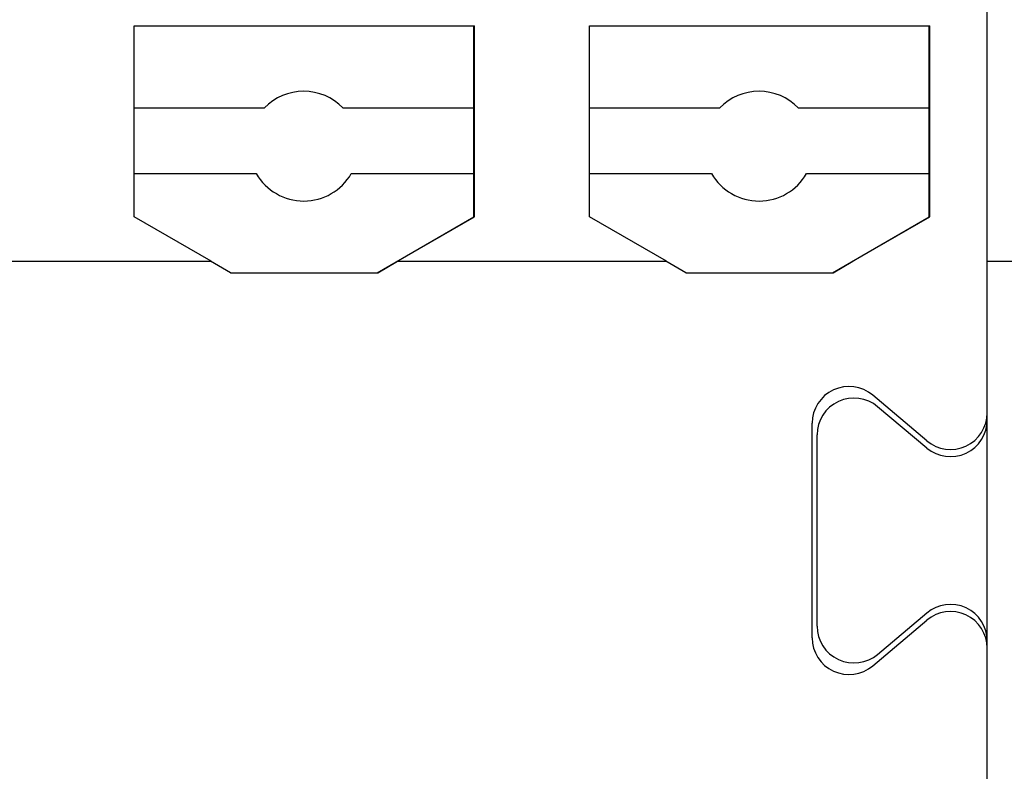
# Model space of a CAD drawing. Header units: millimetres. Extents: x -105 to 192, y -71 to 139.
# Tile 29 of 43: x 28.57 to 37.54, y 49.34 to 56.19. Entities that reach past the tile are written whole.
import ezdxf

# ---------------------------------------------------------------- set-up
doc = ezdxf.new("R2010")
doc.units = ezdxf.units.MM
doc.header["$LTSCALE"] = 1.5
doc.linetypes.add('PHL_THICK', pattern=[0])
doc.layers.get('0').update_dxf_attribs({"linetype": 'CONTINUOUS'})
doc.layers.get('Defpoints').update_dxf_attribs({"linetype": 'CONTINUOUS'})
doc.layers.add('PROJECTION', color=7, linetype='CONTINUOUS')
doc.dimstyles.new('ISO-25', dxfattribs={"dimtxt": 2.5, "dimasz": 2.5, "dimexe": 1.25, "dimexo": 0.625, "dimtad": 1, "dimdsep": 46, "dimtxsty": 'STANDARD', "dimblk": 'OPEN30', "dimcen": 2.5, "dimadec": 0, "dimazin": 0, "dimtfac": 1, "dimtmove": 0, "dimatfit": 3, "dimldrblk": 'OPEN30', "dimfxl": 1, "dimarcsym": 0})

# ---------------------------------------------------------------- blocks, each defined once
blk = doc.blocks.new('_Open30')
at = {"color": 0, "linetype": 'ByBlock', "lineweight": -2}
for p, q in [((-1, 0.2679), (0, 0)), ((0, 0), (-1, -0.2679)), ((0, 0), (-1, 0))]:
    blk.add_line(p, q, dxfattribs=at)
blk = doc.blocks.new('*D14')
at = {"color": 0, "lineweight": -2, "transparency": 16777216}
for p, q in [((-1.5151, 53.034), (-1.5151, 69.2187)), ((64.8356, 62.9617), (64.8356, 69.2187)), ((0.9849, 67.9687), (62.3356, 67.9687))]:
    blk.add_line(p, q, dxfattribs=at)
at = {"layer": 'Defpoints', "color": 0, "transparency": 16777216}
for p in [(64.8356, 67.9687), (64.8356, 62.3367), (-1.5151, 52.409)]:
    blk.add_point(p, dxfattribs=at)
at = {"color": 0, "lineweight": -2, "transparency": 16777216, "xscale": 2.5, "yscale": 2.5, "zscale": 2.5, "rotation": 180}
blk.add_blockref('_Open30', (-1.5151, 67.9687), dxfattribs=at)
at = {"color": 0, "lineweight": -2, "transparency": 16777216, "xscale": 2.5, "yscale": 2.5, "zscale": 2.5}
blk.add_blockref('_Open30', (64.8356, 67.9687), dxfattribs=at)
at = {"color": 0, "transparency": 16777216, "insert": (31.6602, 69.8437), "char_height": 2.5, "attachment_point": 5}
blk.add_mtext('66.35', dxfattribs=at)

msp = doc.modelspace()

# ---------------------------------------------------------------- linework, layer by layer
at = {"layer": 'PROJECTION', "color": 7, "linetype": 'PHL_THICK'}
for p, q in [((37.3856, 40.7367), (37.3856, 62.3367)), ((37.3856, 52.5432), (37.3856, 62.3367)), ((29.6106, 56.1367), (32.7106, 56.1367)), ((29.6106, 54.3954), (29.6106, 56.1367)), ((32.7056, 54.3954), (32.7056, 56.1367)), ((32.7106, 54.3954), (32.7106, 56.1367)), ((33.7606, 56.1367), (36.8606, 56.1367)), ((33.7606, 54.3954), (33.7606, 56.1367)), ((36.8556, 54.3954), (36.8556, 56.1367)), ((36.8606, 54.3954), (36.8606, 56.1367)), ((32.7056, 55.505), (32.7106, 55.505)), ((36.8556, 55.505), (36.8606, 55.505)), ((29.6106, 55.3907), (30.7985, 55.3907)), ((31.5126, 55.3907), (32.7056, 55.3907)), ((33.7606, 55.3907), (34.9485, 55.3907)), ((35.6626, 55.3907), (36.8556, 55.3907)), ((32.7056, 54.9407), (32.7106, 54.9407)), ((36.8556, 54.9407), (36.8606, 54.9407)), ((29.6106, 54.7907), (30.7225, 54.7907)), ((31.5886, 54.7907), (32.7056, 54.7907)), ((33.7606, 54.7907), (34.8725, 54.7907)), ((35.7386, 54.7907), (36.8556, 54.7907)), ((32.7056, 54.7292), (32.7106, 54.7292)), ((36.8556, 54.7292), (36.8606, 54.7292)), ((30.3109, 53.991), (29.6106, 54.3954)), ((31.8245, 53.8867), (32.7056, 54.3954)), ((32.0102, 53.991), (32.7106, 54.3954)), ((34.4609, 53.991), (33.7606, 54.3954)), ((35.9745, 53.8867), (36.8556, 54.3954)), ((36.1602, 53.991), (36.8606, 54.3954)), ((27.8602, 53.991), (30.3109, 53.991)), ((30.4866, 53.8867), (30.3059, 53.991)), ((31.8295, 53.8867), (32.0102, 53.991)), ((32.0102, 53.991), (34.4609, 53.991)), ((34.6366, 53.8867), (34.4559, 53.991)), ((35.9795, 53.8867), (36.1602, 53.991)), ((37.3856, 53.991), (37.9149, 53.991)), ((30.4866, 53.8867), (31.8245, 53.8867)), ((31.8245, 53.8867), (31.8295, 53.8867)), ((34.6366, 53.8867), (35.9745, 53.8867)), ((35.9745, 53.8867), (35.9795, 53.8867)), ((36.8337, 52.3543), (36.341, 52.7705)), ((36.8343, 52.2888), (36.3862, 52.6657)), ((35.7892, 50.5591), (35.7892, 52.5143)), ((35.8349, 50.6644), (35.8349, 52.409)), ((36.341, 50.3029), (36.8337, 50.7191)), ((36.3862, 50.4077), (36.8343, 50.7846)), ((37.3856, 48.0867), (37.3856, 50.5279))]:
    msp.add_line(p, q, dxfattribs=at)
for centre, radius, start, end in [((31.1556, 55.0407), 0.5, 44.427, 135.573), ((35.3056, 55.0407), 0.5, 44.427, 135.573), ((31.1556, 55.0407), 0.5, 210, 330), ((35.3056, 55.0407), 0.5, 210, 330), ((36.1246, 52.5143), 0.3354, 49.81002, 180), ((36.1703, 52.409), 0.3354, 49.93304, 180), ((37.0502, 52.6105), 0.3354, 229.81003, 0), ((37.0502, 52.5455), 0.3354, 229.93304, 0), ((37.0502, 50.4629), 0.3354, 0, 130.18997), ((37.0502, 50.5279), 0.3354, 0, 130.06696), ((36.1703, 50.6644), 0.3354, 180, 310.06696), ((36.1246, 50.5591), 0.3354, 180, 310.18998)]:
    msp.add_arc(centre, radius, start, end, dxfattribs=at)

# ---------------------------------------------------------------- dimensions: what is measured, and where the dimension line sits
dim = msp.add_linear_dim(base=(64.8356, 67.9687), p1=(-1.5151, 52.409), p2=(64.8356, 62.3367), dimstyle='ISO-25')
dim.commit()
dim.dimension.update_dxf_attribs({"geometry": '*D14', "text_midpoint": (31.6602, 69.8437)})

doc.saveas('drawing.dxf')
